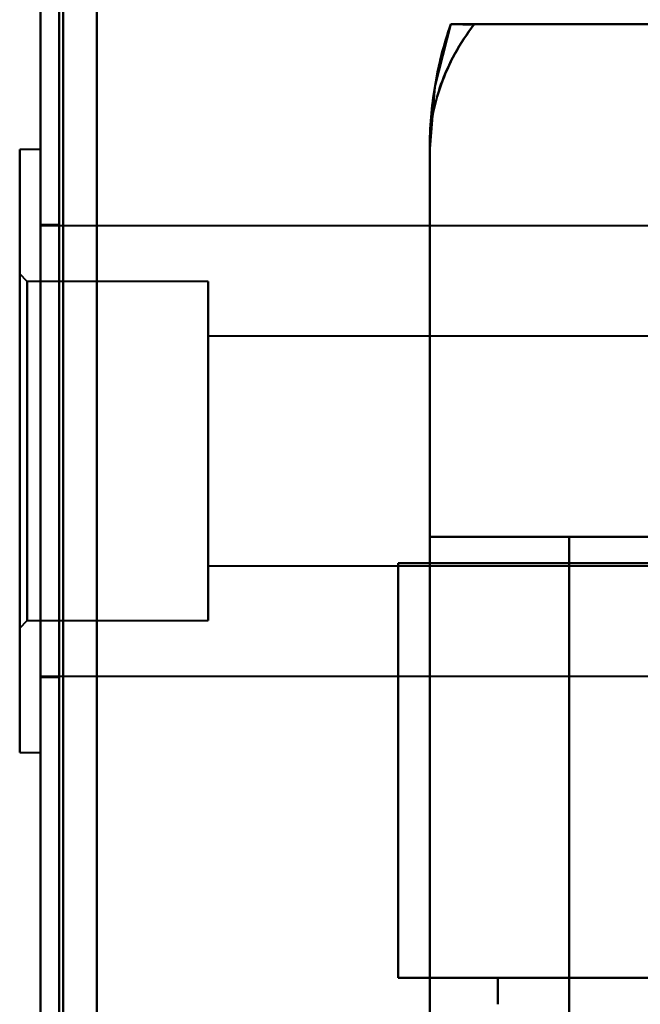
# Model space of a CAD drawing. Header units: millimetres. Extents: x -1041 to 1388, y -120 to 1250.
# Tile 17 of 85: x -288 to -271, y 246 to 272. Entities that reach past the tile are written whole.
import ezdxf

# ---------------------------------------------------------------- set-up
doc = ezdxf.new("R2010")
doc.units = ezdxf.units.MM
doc.layers.add('A-GENM', color=13, linetype='Continuous', lineweight=40)
doc.layers.add('G-IMPT', color=8, linetype='Continuous', lineweight=40)

# ---------------------------------------------------------------- blocks, each defined once
blk = doc.blocks.new('NEXA 400 CALQUES_dwg-748074-Droite')
at = {"layer": 'G-IMPT'}
for p, q in [((-287, 862.772), (-287, 128.972)), ((-287, 862.772), (-287, 128.972)), ((-275.484, 271.672), (-266.387, 271.672)), ((-266.387, 271.672), (-275.484, 271.672)), ((-266.387, 271.672), (-275.484, 271.672)), ((-275.484, 271.672), (-266.387, 271.672)), ((-287, 268.352), (-287.55, 268.352)), ((-287, 268.352), (-287.55, 268.352)), ((-287.55, 268.352), (-287.55, 260.352)), ((-287.55, 252.352), (-287.55, 268.352)), ((-287.55, 260.352), (-287.55, 268.352)), ((-287.55, 268.352), (-287.55, 260.352)), ((-287.55, 252.352), (-287.55, 268.352)), ((-287.55, 260.352), (-287.55, 268.352)), ((-287, 260.352), (-287, 268.352)), ((-287, 268.352), (-287, 252.352)), ((-287, 268.352), (-287, 260.352)), ((-287, 268.352), (-287, 252.352)), ((-287, 268.352), (-287, 260.352)), ((-287, 260.352), (-287, 268.352)), ((-276.665, 268.372), (-276.665, 258.072)), ((-286.5, 266.352), (-287, 266.352)), ((-286.5, 266.352), (-287, 266.352)), ((-287, 266.352), (-287, 260.352)), ((-287, 266.352), (-287, 260.352)), ((-254.35, 266.327), (-287, 266.327)), ((-254.35, 266.327), (-287, 266.327)), ((-287, 254.377), (-287, 266.327)), ((-287, 254.377), (-287, 266.327)), ((-287, 254.377), (-287, 266.327)), ((-287, 254.377), (-287, 266.327)), ((-286.5, 266.352), (-286.5, 260.352)), ((-286.5, 260.352), (-286.5, 266.352)), ((-286.5, 260.352), (-286.5, 266.352)), ((-286.5, 266.352), (-286.5, 260.352)), ((-287.35, 264.852), (-287.55, 265.052)), ((-287.35, 264.852), (-287.55, 265.052)), ((-287.55, 265.052), (-287.55, 255.652)), ((-287.55, 265.052), (-287.55, 255.652)), ((-287.55, 255.652), (-287.55, 265.052)), ((-287.55, 255.652), (-287.55, 265.052)), ((-287.55, 265.052), (-287.55, 255.652)), ((-287.55, 265.052), (-287.55, 255.652)), ((-287.55, 255.652), (-287.55, 265.052)), ((-287.55, 255.652), (-287.55, 265.052)), ((-282.55, 264.852), (-287.35, 264.852)), ((-282.55, 264.852), (-287.35, 264.852)), ((-287.35, 264.852), (-287.35, 255.852)), ((-287.35, 264.852), (-287.35, 255.852)), ((-287.35, 255.852), (-287.35, 264.852)), ((-287.35, 255.852), (-287.35, 264.852)), ((-287.35, 264.852), (-287.35, 255.852)), ((-287.35, 264.852), (-287.35, 255.852)), ((-287.35, 255.852), (-287.35, 264.852)), ((-287.35, 255.852), (-287.35, 264.852)), ((-282.55, 264.852), (-282.55, 260.352)), ((-282.55, 255.852), (-282.55, 264.852)), ((-282.55, 260.352), (-282.55, 264.852)), ((-282.55, 264.852), (-282.55, 260.352)), ((-282.55, 255.852), (-282.55, 264.852)), ((-282.55, 260.352), (-282.55, 264.852)), ((-265.85, 263.402), (-282.55, 263.402)), ((-265.85, 263.402), (-282.55, 263.402)), ((-282.55, 263.402), (-282.55, 263.302)), ((-282.55, 263.402), (-282.55, 257.402)), ((-282.55, 257.302), (-282.55, 263.402)), ((-282.55, 257.302), (-282.55, 263.402)), ((-282.55, 263.402), (-282.55, 257.402)), ((-282.55, 257.302), (-282.55, 263.402)), ((-282.55, 257.302), (-282.55, 263.402)), ((-282.55, 263.302), (-282.55, 257.302)), ((-282.55, 263.302), (-282.55, 257.302)), ((-287.55, 260.352), (-287.55, 252.352)), ((-287.55, 252.352), (-287.55, 260.352)), ((-287.55, 260.352), (-287.55, 252.352)), ((-287.55, 252.352), (-287.55, 260.352)), ((-287, 260.352), (-287, 254.352)), ((-287, 252.352), (-287, 260.352)), ((-287, 260.352), (-287, 252.352)), ((-287, 260.352), (-287, 254.352)), ((-287, 260.352), (-287, 252.352)), ((-287, 252.352), (-287, 260.352)), ((-286.5, 260.352), (-286.5, 254.352)), ((-286.5, 254.352), (-286.5, 260.352)), ((-286.5, 254.352), (-286.5, 260.352)), ((-286.5, 260.352), (-286.5, 254.352)), ((-282.55, 260.352), (-282.55, 255.852)), ((-282.55, 255.852), (-282.55, 260.352)), ((-282.55, 260.352), (-282.55, 255.852)), ((-282.55, 255.852), (-282.55, 260.352)), ((-266.387, 258.072), (-276.665, 258.072)), ((-276.665, 258.072), (-266.387, 258.072)), ((-266.387, 258.072), (-276.665, 258.072)), ((-276.665, 258.072), (-266.387, 258.072)), ((-282.55, 257.402), (-282.55, 257.302)), ((-277.5, 257.372), (-277.5, 246.372)), ((-277.5, 257.372), (-277.5, 246.372)), ((-277.5, 257.372), (-267.221, 257.372)), ((-277.5, 257.372), (-270.665, 257.372)), ((-267.221, 257.372), (-277.5, 257.372)), ((-270.665, 257.372), (-277.5, 257.372)), ((-277.5, 257.372), (-267.221, 257.372)), ((-277.5, 257.372), (-270.665, 257.372)), ((-270.665, 257.372), (-277.5, 257.372)), ((-267.221, 257.372), (-277.5, 257.372)), ((-282.55, 257.302), (-265.85, 257.302)), ((-282.55, 257.302), (-265.85, 257.302)), ((-287.55, 255.652), (-287.35, 255.852)), ((-287.55, 255.652), (-287.35, 255.852)), ((-287.35, 255.852), (-282.55, 255.852)), ((-287.35, 255.852), (-282.55, 255.852)), ((-287, 254.377), (-254.35, 254.377)), ((-287, 254.377), (-254.35, 254.377)), ((-287, 254.352), (-286.5, 254.352)), ((-287, 254.352), (-286.5, 254.352)), ((-287.55, 252.352), (-287, 252.352)), ((-287.55, 252.352), (-287, 252.352)), ((-267.221, 246.372), (-277.5, 246.372)), ((-274.859, 246.372), (-277.5, 246.372)), ((-277.5, 246.372), (-274.859, 246.372)), ((-277.5, 246.372), (-267.221, 246.372)), ((-267.221, 246.372), (-277.5, 246.372)), ((-274.859, 246.372), (-277.5, 246.372)), ((-277.5, 246.372), (-267.221, 246.372)), ((-277.5, 246.372), (-274.859, 246.372))]:
    blk.add_line(p, q, dxfattribs=at)
at = {"layer": 'G-IMPT', "flags": 128}
for points in [[(-287, 128.972), (-287, 312.422), (-287, 495.872), (-287, 679.322), (-287, 862.772)], [(-287, 862.772), (-287, 679.322), (-287, 495.872), (-287, 312.422), (-287, 128.972)], [(-287, 128.972), (-287, 312.422), (-287, 495.872), (-287, 679.322), (-287, 862.772)], [(-287, 862.772), (-287, 679.322), (-287, 495.872), (-287, 312.422), (-287, 128.972)], [(-287, 862.772), (-287, 679.322), (-287, 495.872), (-287, 312.422), (-287, 128.972)], [(-287, 862.772), (-287, 679.322), (-287, 495.872), (-287, 312.422), (-287, 128.972)], [(-287, 128.972), (-287, 312.422), (-287, 495.872), (-287, 679.322), (-287, 862.772)], [(-287, 128.972), (-287, 312.422), (-287, 495.872), (-287, 679.322), (-287, 862.772)], [(-286.5, 862.772), (-286.5, 679.322), (-286.5, 495.872), (-286.5, 312.422), (-286.5, 128.972)], [(-286.5, 128.972), (-286.5, 312.422), (-286.5, 495.872), (-286.5, 679.322), (-286.5, 862.772)], [(-286.5, 128.972), (-286.5, 312.422), (-286.5, 495.872), (-286.5, 679.322), (-286.5, 862.772)], [(-286.5, 862.772), (-286.5, 679.322), (-286.5, 495.872), (-286.5, 312.422), (-286.5, 128.972)], [(-286.4, 862.772), (-286.4, 679.322), (-286.4, 495.872), (-286.4, 312.422), (-286.4, 128.972)], [(-286.4, 128.972), (-286.4, 312.422), (-286.4, 495.872), (-286.4, 679.322), (-286.4, 862.772)], [(-286.4, 128.972), (-286.4, 312.422), (-286.4, 495.872), (-286.4, 679.322), (-286.4, 862.772)], [(-286.4, 862.772), (-286.4, 679.322), (-286.4, 495.872), (-286.4, 312.422), (-286.4, 128.972)], [(-286.4, 128.972), (-286.4, 312.422), (-286.4, 495.872), (-286.4, 679.322), (-286.4, 862.772)], [(-286.4, 862.772), (-286.4, 679.322), (-286.4, 495.872), (-286.4, 312.422), (-286.4, 128.972)], [(-286.4, 128.972), (-286.4, 312.422), (-286.4, 495.872), (-286.4, 679.322), (-286.4, 862.772)], [(-286.4, 862.772), (-286.4, 679.322), (-286.4, 495.872), (-286.4, 312.422), (-286.4, 128.972)], [(-286.4, 128.972), (-286.4, 312.422), (-286.4, 495.872), (-286.4, 679.322), (-286.4, 862.772)], [(-286.4, 862.772), (-286.4, 679.322), (-286.4, 495.872), (-286.4, 312.422), (-286.4, 128.972)], [(-286.4, 862.772), (-286.4, 679.322), (-286.4, 495.872), (-286.4, 312.422), (-286.4, 128.972)], [(-286.4, 128.972), (-286.4, 312.422), (-286.4, 495.872), (-286.4, 679.322), (-286.4, 862.772)], [(-285.5, 129.472), (-285.5, 312.672), (-285.5, 495.872), (-285.5, 679.072), (-285.5, 862.272)], [(-285.5, 862.272), (-285.5, 679.072), (-285.5, 495.872), (-285.5, 312.672), (-285.5, 129.472)], [(-285.5, 862.272), (-285.5, 679.072), (-285.5, 495.872), (-285.5, 312.672), (-285.5, 129.472)], [(-285.5, 129.472), (-285.5, 312.672), (-285.5, 495.872), (-285.5, 679.072), (-285.5, 862.272)], [(-285.5, 129.472), (-285.5, 312.672), (-285.5, 495.872), (-285.5, 679.072), (-285.5, 862.272)], [(-285.5, 129.472), (-285.5, 312.672), (-285.5, 495.872), (-285.5, 679.072), (-285.5, 862.272)], [(-285.5, 862.272), (-285.5, 679.072), (-285.5, 495.872), (-285.5, 312.672), (-285.5, 129.472)], [(-285.5, 862.272), (-285.5, 679.072), (-285.5, 495.872), (-285.5, 312.672), (-285.5, 129.472)], [(-285.5, 129.472), (-285.5, 312.672), (-285.5, 495.872), (-285.5, 679.072), (-285.5, 862.272)], [(-285.5, 862.272), (-285.5, 679.072), (-285.5, 495.872), (-285.5, 312.672), (-285.5, 129.472)], [(-285.5, 129.472), (-285.5, 312.672), (-285.5, 495.872), (-285.5, 679.072), (-285.5, 862.272)], [(-285.5, 862.272), (-285.5, 679.072), (-285.5, 495.872), (-285.5, 312.672), (-285.5, 129.472)], [(-285.5, 862.272), (-285.5, 679.072), (-285.5, 495.872), (-285.5, 312.672), (-285.5, 129.472)], [(-285.5, 129.472), (-285.5, 312.672), (-285.5, 495.872), (-285.5, 679.072), (-285.5, 862.272)], [(-285.5, 862.272), (-285.5, 679.072), (-285.5, 495.872), (-285.5, 312.672), (-285.5, 129.472)], [(-285.5, 129.472), (-285.5, 312.672), (-285.5, 495.872), (-285.5, 679.072), (-285.5, 862.272)], [(-276.104, 271.673), (-276.528, 270.016), (-276.665, 268.372)], [(-276.105, 271.672), (-270.579, 271.672), (-265.052, 271.672), (-259.526, 271.672), (-254, 271.672)], [(-254, 271.672), (-259.526, 271.672), (-265.052, 271.672), (-270.579, 271.672), (-276.105, 271.672)], [(-276.105, 271.672), (-270.579, 271.672), (-265.052, 271.672), (-259.526, 271.672), (-254, 271.672)], [(-254, 271.672), (-259.526, 271.672), (-265.052, 271.672), (-270.579, 271.672), (-276.105, 271.672)], [(-276.665, 209.372), (-276.665, 224.122), (-276.665, 238.872), (-276.665, 253.622), (-276.665, 268.372)], [(-276.665, 209.372), (-276.665, 224.122), (-276.665, 238.872), (-276.665, 253.622), (-276.665, 268.372)], [(-276.665, 268.372), (-276.665, 265.797), (-276.665, 263.222), (-276.665, 260.647), (-276.665, 258.072)], [(-276.665, 258.072), (-276.665, 260.647), (-276.665, 263.222), (-276.665, 265.797), (-276.665, 268.372)], [(-276.665, 268.372), (-276.665, 253.622), (-276.665, 238.872), (-276.665, 224.122), (-276.665, 209.372)], [(-276.665, 268.372), (-276.665, 265.797), (-276.665, 263.222), (-276.665, 260.647), (-276.665, 258.072)], [(-276.665, 258.072), (-276.665, 260.647), (-276.665, 263.222), (-276.665, 265.797), (-276.665, 268.372)], [(-276.665, 268.372), (-276.665, 253.622), (-276.665, 238.872), (-276.665, 224.122), (-276.665, 209.372)], [(-276.665, 219.672), (-276.665, 229.272), (-276.665, 238.872), (-276.665, 248.472), (-276.665, 258.072)], [(-276.665, 258.072), (-275.74, 258.072), (-274.815, 258.072), (-273.89, 258.072), (-272.965, 258.072)], [(-276.665, 258.072), (-276.665, 248.472), (-276.665, 238.872), (-276.665, 229.272), (-276.665, 219.672)], [(-272.965, 258.072), (-273.89, 258.072), (-274.815, 258.072), (-275.74, 258.072), (-276.665, 258.072)], [(-272.965, 258.072), (-273.89, 258.072), (-274.815, 258.072), (-275.74, 258.072), (-276.665, 258.072)], [(-276.665, 258.072), (-276.665, 248.472), (-276.665, 238.872), (-276.665, 229.272), (-276.665, 219.672)], [(-276.665, 258.072), (-275.74, 258.072), (-274.815, 258.072), (-273.89, 258.072), (-272.965, 258.072)], [(-276.665, 219.672), (-276.665, 229.272), (-276.665, 238.872), (-276.665, 248.472), (-276.665, 258.072)], [(-272.965, 219.672), (-272.965, 229.272), (-272.965, 238.872), (-272.965, 248.472), (-272.965, 258.072)], [(-272.965, 258.072), (-269.965, 258.072), (-266.965, 258.072), (-263.965, 258.072), (-260.965, 258.072)], [(-272.965, 258.072), (-272.965, 248.472), (-272.965, 238.872), (-272.965, 229.272), (-272.965, 219.672)], [(-272.965, 219.672), (-272.965, 229.272), (-272.965, 238.872), (-272.965, 248.472), (-272.965, 258.072)], [(-272.965, 258.072), (-272.965, 248.472), (-272.965, 238.872), (-272.965, 229.272), (-272.965, 219.672)], [(-260.965, 258.072), (-263.965, 258.072), (-266.965, 258.072), (-269.965, 258.072), (-272.965, 258.072)], [(-272.965, 219.672), (-272.965, 229.272), (-272.965, 238.872), (-272.965, 248.472), (-272.965, 258.072)], [(-272.965, 258.072), (-269.965, 258.072), (-266.965, 258.072), (-263.965, 258.072), (-260.965, 258.072)], [(-272.965, 219.672), (-272.965, 229.272), (-272.965, 238.872), (-272.965, 248.472), (-272.965, 258.072)], [(-272.965, 258.072), (-272.965, 248.472), (-272.965, 238.872), (-272.965, 229.272), (-272.965, 219.672)], [(-260.965, 258.072), (-263.965, 258.072), (-266.965, 258.072), (-269.965, 258.072), (-272.965, 258.072)], [(-272.965, 258.072), (-272.965, 248.472), (-272.965, 238.872), (-272.965, 229.272), (-272.965, 219.672)], [(-277.5, 246.372), (-277.5, 249.122), (-277.5, 251.872), (-277.5, 254.622), (-277.5, 257.372)], [(-277.5, 246.372), (-277.5, 249.122), (-277.5, 251.872), (-277.5, 254.622), (-277.5, 257.372)], [(-277.5, 257.372), (-277.5, 254.622), (-277.5, 251.872), (-277.5, 249.122), (-277.5, 246.372)], [(-277.5, 257.372), (-277.5, 254.622), (-277.5, 251.872), (-277.5, 249.122), (-277.5, 246.372)], [(-277.5, 257.372), (-277.5, 254.622), (-277.5, 251.872), (-277.5, 249.122), (-277.5, 246.372)], [(-277.5, 257.372), (-277.5, 254.622), (-277.5, 251.872), (-277.5, 249.122), (-277.5, 246.372)], [(-277.5, 246.372), (-277.5, 249.122), (-277.5, 251.872), (-277.5, 254.622), (-277.5, 257.372)], [(-277.5, 246.372), (-277.5, 249.122), (-277.5, 251.872), (-277.5, 254.622), (-277.5, 257.372)], [(-274.859, 246.372), (-274.859, 246.197), (-274.859, 246.022), (-274.859, 245.847), (-274.859, 245.672)], [(-274.859, 245.672), (-274.859, 245.847), (-274.859, 246.022), (-274.859, 246.197), (-274.859, 246.372)], [(-274.859, 246.372), (-273.811, 246.372), (-272.762, 246.372), (-271.714, 246.372), (-270.665, 246.372)], [(-270.665, 246.372), (-271.714, 246.372), (-272.762, 246.372), (-273.811, 246.372), (-274.859, 246.372)], [(-270.665, 246.372), (-271.714, 246.372), (-272.762, 246.372), (-273.811, 246.372), (-274.859, 246.372)], [(-274.859, 246.372), (-274.859, 246.197), (-274.859, 246.022), (-274.859, 245.847), (-274.859, 245.672)], [(-274.859, 245.672), (-274.859, 245.847), (-274.859, 246.022), (-274.859, 246.197), (-274.859, 246.372)], [(-274.859, 246.372), (-273.811, 246.372), (-272.762, 246.372), (-271.714, 246.372), (-270.665, 246.372)]]:
    blk.add_lwpolyline(points, dxfattribs=at)
at = {"layer": 'G-IMPT'}
blk.add_arc((-266.665, 268.372), 10, 160.7312, 180, dxfattribs=at)
blk.add_arc((-266.665, 268.372), 10, 160.7312, 180, dxfattribs=at)
blk.add_arc((-266.665, 268.372), 10, 160.7312, 180, dxfattribs=at)
blk.add_arc((-266.665, 268.372), 10, 160.7312, 180, dxfattribs=at)
for points, knots in [([(-276.105, 271.672), (-276.29, 271.143), (-276.5, 270.326), (-276.642, 269.213), (-276.665, 268.653), (-276.665, 268.372)], [0, 0, 0, 0, 0.5, 0.75, 1, 1, 1, 1]), ([(-275.484, 271.672), (-275.87, 271.167), (-276.313, 270.359), (-276.614, 269.231), (-276.665, 268.659), (-276.665, 268.372)], [0, 0, 0, 0, 0.5, 0.75, 1, 1, 1, 1]), ([(-276.665, 268.372), (-276.665, 268.653), (-276.641, 269.213), (-276.499, 270.326), (-276.288, 271.143), (-276.104, 271.672)], [0, 0, 0, 0, 0.25, 0.5, 1, 1, 1, 1]), ([(-276.104, 271.672), (-276.288, 271.143), (-276.499, 270.326), (-276.641, 269.213), (-276.665, 268.653), (-276.665, 268.372)], [0, 0, 0, 0, 0.5, 0.75, 1, 1, 1, 1]), ([(-276.665, 268.372), (-276.665, 268.659), (-276.614, 269.231), (-276.313, 270.359), (-275.87, 271.167), (-275.484, 271.672)], [0, 0, 0, 0, 0.25, 0.5, 1, 1, 1, 1]), ([(-275.484, 271.672), (-275.87, 271.164), (-276.315, 270.36), (-276.615, 269.231), (-276.665, 268.66), (-276.665, 268.372)], [0, 0, 0, 0, 0.5, 0.75, 1, 1, 1, 1]), ([(-276.104, 271.672), (-276.103, 271.675), (-276.082, 271.672), (-276.013, 271.672), (-275.943, 271.673), (-275.854, 271.672), (-275.714, 271.672), (-275.582, 271.67), (-275.484, 271.672)], [0, 0, 0, 0, 0.25, 0.375, 0.5, 0.625, 0.75, 1, 1, 1, 1]), ([(-275.484, 271.672), (-275.582, 271.67), (-275.714, 271.672), (-275.854, 271.672), (-275.943, 271.673), (-276.013, 271.672), (-276.082, 271.672), (-276.103, 271.675), (-276.104, 271.672)], [0, 0, 0, 0, 0.25, 0.375, 0.5, 0.625, 0.75, 1, 1, 1, 1])]:
    blk.add_open_spline(points, degree=3, knots=knots, dxfattribs=at)
for points in [[(-276.665, 268.372), (-276.665, 268.66), (-276.615, 269.231), (-276.39, 270.077), (-276.018, 270.899), (-275.677, 271.418), (-275.484, 271.672)], [(-276.665, 268.372), (-276.665, 268.653), (-276.642, 269.213), (-276.536, 270.048), (-276.36, 270.871), (-276.197, 271.408), (-276.105, 271.672)], [(-275.484, 271.672), (-275.682, 271.672), (-275.991, 271.672), (-276.102, 271.672), (-276.104, 271.672)], [(-276.104, 271.672), (-276.102, 271.672), (-275.991, 271.672), (-275.682, 271.672), (-275.484, 271.672)]]:
    blk.add_open_spline(points, degree=3, dxfattribs=at)
blk = doc.blocks.new('Maintenance r21 - Maintenance r21-748144-Droite')
at = {"layer": 'A-GENM'}
for p, q in [((-287, 0), (-287, 862.872)), ((-287, 862.872), (-287, 0))]:
    blk.add_line(p, q, dxfattribs=at)

msp = doc.modelspace()

# ---------------------------------------------------------------- block references
at = {"layer": 'A-GENM'}
msp.add_blockref('Maintenance r21 - Maintenance r21-748144-Droite', (0, 0), dxfattribs=at)
at = {"layer": 'G-IMPT'}
msp.add_blockref('NEXA 400 CALQUES_dwg-748074-Droite', (0, 0), dxfattribs=at)

doc.saveas('drawing.dxf')
